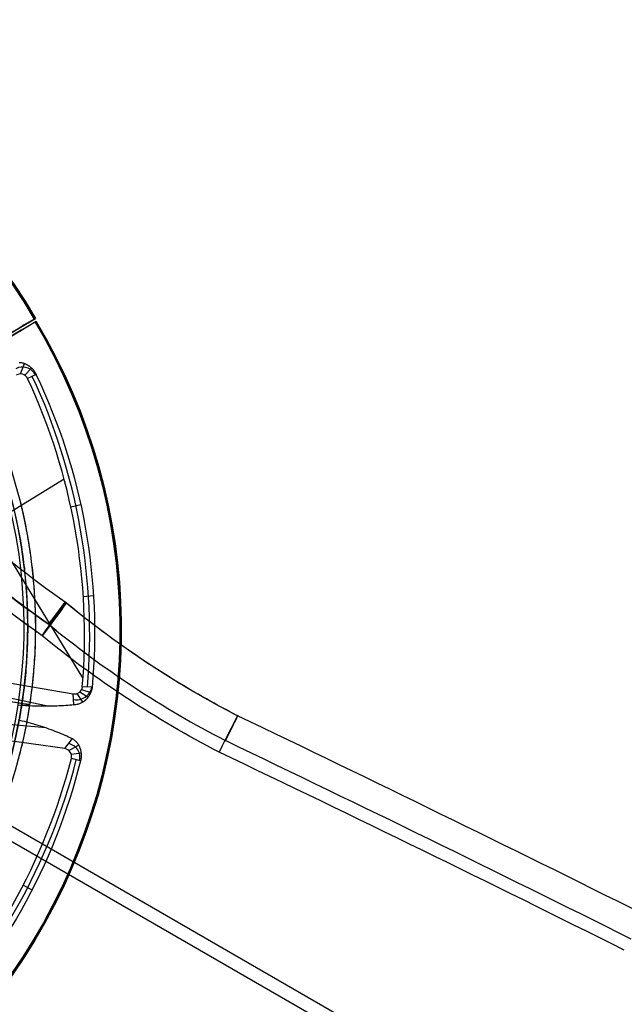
# Model space of a CAD drawing. Extents: x 1448 to 2588, y -916 to 723.
# Tile 35 of 37: x 2083 to 2161, y 29 to 157. Entities that reach past the tile are written whole.
import ezdxf

# ---------------------------------------------------------------- set-up
doc = ezdxf.new("R2010")
doc.units = 0
doc.layers.add('1', color=7, linetype='CONTINUOUS')

msp = doc.modelspace()

# ---------------------------------------------------------------- linework, layer by layer
at = {"layer": '1', "color": 250}
for p, q in [((2052.25, 98.88, 20.94), (2084.75, 117.98, 20.94)), ((2052.47, 98.3, 20.94), (2084.85, 117.6, 20.94)), ((2084.59, 117.89, 16.07), (2084.75, 117.98, 16.07)), ((2084.59, 117.89, 23.63), (2084.75, 117.98, 23.63)), ((2084.85, 117.6, 16.07), (2084.69, 117.5, 16.07)), ((2084.85, 117.6, 23.63), (2084.69, 117.5, 23.63)), ((2084.75, 117.98, 23.63), (2084.75, 117.98, 16.07)), ((2084.85, 117.6, 16.07), (2084.85, 117.6, 23.63)), ((2082.79, 110.78, 25.37), (2083.33, 112.12, 28.32)), ((2083.35, 110.61, 25.37), (2084.23, 111.54, 27.75)), ((2084.83, 110.69, 27.58), (2083.72, 110.18, 25.37)), ((2090.89, 71.39, 25.37), (2071.04, 103.76, 25.37)), ((2088.45, 97.14, 25.37), (2069.19, 85.32, 25.37)), ((2089.32, 93.55, 25.37), (2090.6, 93.85, 27.75)), ((2090.93, 81.95, 25.37), (2092.25, 82.07, 27.75)), ((2095.58, 74.13, 16.07), (2095.77, 74.24, 16.07)), ((2095.58, 74.13, 23.63), (2095.77, 74.24, 23.63)), ((2070.38, 72.65, 25.37), (2089.63, 69.33, 25.37)), ((2069.94, 71.26, 32.42), (2086.5, 67.73, 32.42)), ((2092.08, 70.18, 27.67), (2090.8, 70.23, 25.37)), ((2089.72, 67.89, 29.76), (2089.63, 69.33, 25.37)), ((2090.1, 69.36, 25.37), (2090.82, 68.23, 28.75)), ((2090.5, 69.6, 25.37), (2091.56, 68.9, 28.08)), ((2090.71, 69.89, 25.37), (2091.9, 69.52, 27.79)), ((2082.99, 68.06, 639.2), (2083.97, 67.91, 639.2)), ((2082.99, 68.06, 639.2), (2082.99, 68.06, 589.2)), ((2083.97, 67.91, 639.2), (2083.97, 67.91, 589.2)), ((2086.07, 64.94, 32.39), (2069.27, 66.37, 32.39)), ((2088.52, 62.23, 25.37), (2069.07, 64.92, 25.37)), ((2088.52, 62.23, 25.37), (2089.52, 63.54, 29.28)), ((2089.05, 61.99, 25.37), (2090.32, 62.69, 28.32)), ((2089.37, 61.51, 25.37), (2090.64, 61.67, 27.75)), ((2090.57, 60.63, 27.58), (2089.39, 60.94, 25.37)), ((2077.15, 54.79, 18.84), (2576.14, -233.28, 18.84)), ((2076.3, 53.31, 10), (2575.28, -234.75, 10)), ((2083.15, 44.54, 25.37), (2084.33, 43.95, 27.75))]:
    msp.add_line(p, q, dxfattribs=at)
for points in [[(2082.65, 94.63), (2082.75, 94.22), (2082.85, 93.82), (2082.95, 93.42), (2083.04, 93.02), (2083.13, 92.61), (2083.22, 92.21), (2083.3, 91.8), (2083.39, 91.4), (2083.47, 90.99), (2083.55, 90.58), (2083.62, 90.18), (2083.7, 89.77), (2083.77, 89.36), (2083.83, 88.95), (2083.9, 88.54), (2083.96, 88.13), (2084.02, 87.72), (2084.08, 87.31), (2084.14, 86.9), (2084.19, 86.49), (2084.24, 86.08), (2084.29, 85.67), (2084.34, 85.26), (2084.38, 84.85), (2084.42, 84.43), (2084.46, 84.02), (2084.49, 83.61), (2084.53, 83.2), (2084.56, 82.78), (2084.59, 82.37), (2084.61, 81.96), (2084.63, 81.54), (2084.65, 81.13), (2084.67, 80.71), (2084.69, 80.3), (2084.7, 79.89), (2084.71, 79.47), (2084.72, 79.06), (2084.72, 78.64), (2084.73, 78.23), (2084.73, 77.82), (2084.73, 77.4), (2084.72, 76.99), (2084.71, 76.57), (2084.7, 76.16), (2084.69, 75.75), (2084.68, 75.33), (2084.66, 74.92), (2084.64, 74.5), (2084.62, 74.09), (2084.59, 73.68), (2084.56, 73.26), (2084.53, 72.85), (2084.5, 72.44), (2084.47, 72.03), (2084.43, 71.61), (2084.39, 71.2), (2084.35, 70.79), (2084.3, 70.38), (2084.25, 69.97), (2084.2, 69.56), (2084.15, 69.14), (2084.09, 68.73), (2084.04, 68.32), (2083.97, 67.91), (2083.91, 67.51), (2083.85, 67.1), (2083.78, 66.69), (2083.71, 66.28), (2083.63, 65.87), (2083.56, 65.47), (2083.48, 65.06), (2083.4, 64.65), (2083.32, 64.25), (2083.23, 63.84), (2083.14, 63.44), (2083.05, 63.03), (2082.96, 62.63), (2082.86, 62.23), (2082.76, 61.82), (2082.66, 61.42)], [(2082.64, 90), (2082.71, 89.59), (2082.78, 89.19), (2082.85, 88.79), (2082.91, 88.39), (2082.97, 87.98), (2083.03, 87.58), (2083.09, 87.18), (2083.15, 86.77), (2083.2, 86.37), (2083.25, 85.96), (2083.3, 85.56), (2083.34, 85.15), (2083.38, 84.74), (2083.42, 84.34), (2083.46, 83.93), (2083.5, 83.53), (2083.53, 83.12), (2083.56, 82.71), (2083.59, 82.3), (2083.61, 81.9), (2083.64, 81.49), (2083.66, 81.08), (2083.67, 80.67), (2083.69, 80.27), (2083.7, 79.86), (2083.71, 79.45), (2083.72, 79.04), (2083.72, 78.64), (2083.73, 78.23), (2083.73, 77.82), (2083.73, 77.41), (2083.72, 77), (2083.71, 76.6), (2083.7, 76.19), (2083.69, 75.78), (2083.68, 75.37), (2083.66, 74.96), (2083.64, 74.56), (2083.62, 74.15), (2083.59, 73.74), (2083.57, 73.33), (2083.54, 72.93), (2083.5, 72.52), (2083.47, 72.11), (2083.43, 71.71), (2083.39, 71.3), (2083.35, 70.9), (2083.31, 70.49), (2083.26, 70.09), (2083.21, 69.68), (2083.16, 69.28), (2083.1, 68.87), (2083.05, 68.47), (2082.99, 68.06), (2082.92, 67.66), (2082.86, 67.26), (2082.79, 66.86), (2082.72, 66.45), (2082.65, 66.05)]]:
    msp.add_lwpolyline(points, dxfattribs=at)
for points in [[(2082.63, 112.28, 28.87), (2082.72, 112.27, 28.8), (2082.82, 112.26, 28.72), (2082.91, 112.25, 28.64), (2083, 112.23, 28.57), (2083.09, 112.2, 28.5), (2083.18, 112.18, 28.43), (2083.22, 112.16, 28.4), (2083.27, 112.15, 28.36), (2083.31, 112.13, 28.33), (2083.36, 112.11, 28.3), (2083.4, 112.1, 28.27), (2083.45, 112.08, 28.24), (2083.49, 112.06, 28.2), (2083.53, 112.03, 28.17), (2083.58, 112.01, 28.14), (2083.62, 111.99, 28.11), (2083.67, 111.96, 28.08), (2083.72, 111.93, 28.05), (2083.77, 111.91, 28.02), (2083.81, 111.88, 27.99), (2083.86, 111.84, 27.96), (2083.91, 111.81, 27.93), (2083.95, 111.78, 27.9), (2084, 111.74, 27.88), (2084.04, 111.71, 27.85), (2084.09, 111.67, 27.83), (2084.13, 111.63, 27.8), (2084.18, 111.59, 27.78), (2084.22, 111.55, 27.76), (2084.26, 111.51, 27.74), (2084.3, 111.47, 27.72), (2084.35, 111.42, 27.7), (2084.38, 111.38, 27.69), (2084.42, 111.34, 27.67), (2084.45, 111.3, 27.66), (2084.49, 111.26, 27.65), (2084.52, 111.21, 27.64), (2084.55, 111.17, 27.63), (2084.58, 111.12, 27.62), (2084.61, 111.08, 27.61), (2084.64, 111.03, 27.6), (2084.67, 110.99, 27.59), (2084.7, 110.94, 27.59), (2084.73, 110.89, 27.59), (2084.76, 110.84, 27.58), (2084.78, 110.79, 27.58), (2084.81, 110.74, 27.58), (2084.83, 110.69, 27.58)], [(2092.08, 70.18, 27.67), (2092.07, 70.12, 27.68), (2092.06, 70.05, 27.68), (2092.04, 69.99, 27.69), (2092.03, 69.93, 27.7), (2092.02, 69.87, 27.71), (2092, 69.81, 27.72), (2091.98, 69.75, 27.73), (2091.96, 69.69, 27.74), (2091.94, 69.64, 27.75), (2091.92, 69.58, 27.77), (2091.9, 69.52, 27.79), (2091.88, 69.46, 27.81), (2091.85, 69.41, 27.83), (2091.83, 69.35, 27.85), (2091.8, 69.3, 27.87), (2091.77, 69.24, 27.89), (2091.74, 69.19, 27.92), (2091.71, 69.13, 27.94), (2091.68, 69.08, 27.97), (2091.65, 69.03, 28), (2091.61, 68.98, 28.03), (2091.58, 68.93, 28.06), (2091.54, 68.88, 28.09), (2091.51, 68.83, 28.12), (2091.47, 68.79, 28.16), (2091.43, 68.74, 28.19), (2091.39, 68.7, 28.23), (2091.35, 68.65, 28.26), (2091.31, 68.61, 28.3), (2091.27, 68.57, 28.33), (2091.23, 68.53, 28.37), (2091.19, 68.5, 28.41), (2091.15, 68.46, 28.45), (2091.11, 68.43, 28.48), (2091.07, 68.4, 28.52), (2091.03, 68.37, 28.56), (2090.99, 68.34, 28.59), (2090.95, 68.31, 28.63), (2090.91, 68.28, 28.67), (2090.86, 68.25, 28.71), (2090.78, 68.2, 28.79), (2090.69, 68.16, 28.87), (2090.61, 68.11, 28.95), (2090.52, 68.08, 29.03), (2090.42, 68.04, 29.12), (2090.32, 68, 29.21), (2090.23, 67.97, 29.3), (2090.13, 67.95, 29.39), (2090.03, 67.93, 29.49), (2089.93, 67.91, 29.58), (2089.83, 67.9, 29.67), (2089.72, 67.89, 29.76)], [(2089.72, 67.89, 29.76), (2089.46, 67.87, 30), (2089.19, 67.84, 30.24), (2088.92, 67.82, 30.48), (2088.65, 67.8, 30.71), (2088.38, 67.79, 30.94), (2088.1, 67.77, 31.17), (2087.82, 67.76, 31.39), (2087.55, 67.75, 31.62), (2087.26, 67.74, 31.84), (2086.98, 67.73, 32.05), (2086.7, 67.73, 32.27), (2086.41, 67.73, 32.48), (2086.12, 67.72, 32.69), (2085.83, 67.72, 32.9), (2085.54, 67.73, 33.1), (2085.24, 67.73, 33.3), (2084.94, 67.74, 33.5), (2084.65, 67.74, 33.7), (2084.35, 67.75, 33.89), (2084.05, 67.76, 34.08), (2083.74, 67.78, 34.27), (2083.44, 67.79, 34.46), (2083.13, 67.81, 34.64), (2082.82, 67.83, 34.82), (2082.51, 67.85, 35)], [(2082.68, 65.92, 34.72), (2082.99, 65.85, 34.53), (2083.29, 65.77, 34.34), (2083.59, 65.69, 34.15), (2083.88, 65.61, 33.96), (2084.18, 65.53, 33.77), (2084.47, 65.44, 33.57), (2084.76, 65.36, 33.36), (2085.05, 65.27, 33.16), (2085.33, 65.18, 32.95), (2085.61, 65.09, 32.74), (2085.89, 65, 32.53), (2086.17, 64.91, 32.32), (2086.44, 64.81, 32.1), (2086.71, 64.71, 31.88), (2086.98, 64.61, 31.65), (2087.25, 64.51, 31.43), (2087.51, 64.41, 31.2), (2087.77, 64.31, 30.97), (2088.03, 64.2, 30.73), (2088.28, 64.1, 30.5), (2088.53, 63.99, 30.26), (2088.78, 63.88, 30.02), (2089.03, 63.77, 29.77), (2089.27, 63.65, 29.53), (2089.52, 63.54, 29.28)], [(2089.52, 63.54, 29.28), (2089.59, 63.49, 29.2), (2089.67, 63.43, 29.12), (2089.74, 63.38, 29.03), (2089.81, 63.32, 28.95), (2089.88, 63.26, 28.87), (2089.95, 63.19, 28.8), (2090.01, 63.12, 28.72), (2090.07, 63.05, 28.64), (2090.13, 62.98, 28.57), (2090.18, 62.9, 28.5), (2090.24, 62.83, 28.43), (2090.26, 62.79, 28.4), (2090.29, 62.75, 28.36), (2090.31, 62.71, 28.33), (2090.33, 62.67, 28.3), (2090.36, 62.62, 28.27), (2090.38, 62.58, 28.24), (2090.4, 62.54, 28.2), (2090.42, 62.49, 28.17), (2090.44, 62.45, 28.14), (2090.46, 62.4, 28.11), (2090.48, 62.35, 28.08), (2090.5, 62.3, 28.05), (2090.52, 62.25, 28.02), (2090.53, 62.19, 27.99), (2090.55, 62.14, 27.96), (2090.56, 62.08, 27.93), (2090.58, 62.03, 27.9), (2090.59, 61.97, 27.88), (2090.6, 61.92, 27.85), (2090.61, 61.86, 27.83), (2090.62, 61.8, 27.8), (2090.63, 61.74, 27.78), (2090.64, 61.68, 27.76), (2090.65, 61.62, 27.74), (2090.65, 61.56, 27.72), (2090.66, 61.5, 27.7), (2090.66, 61.45, 27.69), (2090.66, 61.39, 27.67), (2090.66, 61.34, 27.66), (2090.66, 61.29, 27.65), (2090.66, 61.23, 27.64), (2090.65, 61.18, 27.63), (2090.65, 61.12, 27.62), (2090.65, 61.07, 27.61), (2090.64, 61.01, 27.6), (2090.63, 60.96, 27.59), (2090.63, 60.9, 27.59), (2090.62, 60.85, 27.59), (2090.61, 60.79, 27.58), (2090.6, 60.74, 27.58), (2090.58, 60.69, 27.58), (2090.57, 60.63, 27.58)]]:
    msp.add_polyline3d(points, dxfattribs=at)
at = {"layer": '1', "color": 250, "extrusion": (0, 0, -1)}
for centre, radius, start, end in [((-2017.49, 78.45, -23.63), 78.01, 29.5581, 149.5581), ((-2017.49, 78.45, -23.63), 77.83, 29.5581, 149.5581), ((-2017.49, 78.45, -16.07), 77.83, 29.5581, 149.5581), ((-2017.23, 78, -639.2), 67.5, 98.5889, 278.5889), ((-2017.23, 78, -614.2), 67.5, 98.5889, 278.5889), ((-2017.23, 78, -614.2), 66.5, 98.5889, 278.5889), ((-2017.23, 78, -100.74), 66, 98.5889, 278.5889), ((-2017.23, 78, -102.54), 66, 98.5889, 278.5889), ((-2017.23, 78, -101.64), 66, 98.5889, 278.5889), ((-2017.23, 78, -52.24), 62.5, 98.5889, 278.5889), ((-2017.23, 78, -48.24), 62.5, 98.5889, 278.5889), ((-2017.83, 77.65, -23.63), 78.01, 149.202, 269.202), ((-2017.83, 77.65, -23.63), 77.83, 149.202, 269.202), ((-2017.83, 77.65, -16.07), 77.83, 149.202, 269.202)]:
    msp.add_arc(centre, radius, start, end, dxfattribs=at)
at = {"layer": '1', "color": 250}
for centre, radius, start, end in [((2017.49, 78.45, 16.07), 78.01, 30.4419, 150.4419), ((2017.49, 78.45, 19.85), 78.01, 30.4419, 150.4419), ((2017.23, 78, 639.2), 66.5, 261.4111, 81.4111), ((2017.83, 77.65, 16.07), 78.01, 270.798, 30.798), ((2017.83, 77.65, 19.85), 78.01, 270.798, 30.798), ((2083.08, 109.88, 27.32), 1.8, 25.0188, 119.0249), ((2082.78, 109.74, 25.37), 1.04, 25.0226, 121.4943), ((2012.42, 76.94, 25.37), 78.67, 355.1078, 24.9914), ((2012.43, 76.94, 26.57), 79.33, 355.127, 24.9916), ((2089.8, 70.32, 25.37), 1.01, 260.1999, 355.0971), ((2090.09, 70.52, 27.57), 1.96, 257.7645, 349.9448), ((2088.7, 61.11, 27.32), 1.8, 345.5974, 79.6035), ((2088.38, 61.2, 25.37), 1.04, 345.6012, 82.0729), ((2013.2, 80.54, 25.37), 78.67, 315.6864, 345.57), ((2013.2, 80.54, 26.57), 79.33, 315.7056, 345.5702)]:
    msp.add_arc(centre, radius, start, end, dxfattribs=at)
at = {"layer": '1', "color": 250, "extrusion": (-0.506665, 0.862143, 2.96985e-15)}
msp.add_arc((-1826.16, 2.48, -954.55), 37.35, 89.6465, 145.5034, dxfattribs=at)
at = {"layer": '1', "color": 250, "extrusion": (-0.506665, 0.862143, -1.25412e-14)}
msp.add_arc((-1826.34, 42.64, -954.55), 40.53, 220.9732, 270.5793, dxfattribs=at)
at = {"layer": '1', "color": 250, "extrusion": (0.512013, -0.858977, -1.49412e-14)}
msp.add_arc((1820.08, 2.48, 966.45), 37.35, 34.4966, 90.3535, dxfattribs=at)
at = {"layer": '1', "color": 250, "extrusion": (0.512013, -0.858977, 9.99201e-16)}
msp.add_arc((1820.26, 42.64, 966.45), 40.53, 269.4207, 319.0268, dxfattribs=at)
at = {"layer": '1', "color": 250, "extrusion": (0.048008, 0.006304, -0.998827)}
msp.add_arc((-185.73, 2006.45, 73.24), 77.75, 71.9935, 102.6887, dxfattribs=at)
at = {"layer": '1', "color": 250, "extrusion": (-0.094654, -0.163959, -0.981915)}
for centre, radius, start, end in [((1781.93, -1241.35, -219.59), 149.24, 95.2115, 101.8525), ((1781.93, -1241.35, -219.59), 149.24, 95.2115, 101.8525), ((1781.93, -1241.35, -215.09), 153.74, 95.2762, 100.4408), ((1781.93, -1241.35, -224.09), 153.74, 95.2762, 97.5511), ((1789.04, -1214.46, -219.59), 123.48, 87.2843, 99.6351), ((1789.04, -1214.46, -219.59), 123.48, 91.5828, 99.6351), ((1781.93, -1241.35, -215.09), 153.74, 95.2762, 97.0925), ((1789.04, -1214.46, -224.09), 127.98, 98.9989, 99.5571), ((1789.04, -1214.46, -215.09), 127.98, 87.2533, 99.557), ((1789.04, -1214.46, -215.09), 127.98, 99.5571383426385, 99.55714320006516), ((1789.04, -1214.46, -219.59), 123.48, 87.2843, 91.5414), ((2070.77, 2435.6, -224.09), 3533, 265.52605, 266.47326)]:
    msp.add_arc(centre, radius, start, end, dxfattribs=at)
at = {"layer": '1', "color": 250, "extrusion": (0.094654, 0.163959, 0.981915)}
for centre, radius, start, end in [((-1781.93, -1241.35, 224.09), 153.74, 79.5592, 84.7238), ((-1789.04, -1214.46, 224.09), 127.98, 80.4429, 92.7469), ((-2070.77, 2435.58, 219.59), 3537.48, 273.52674, 274.47286), ((-2070.77, 2435.6, 215.09), 3533, 273.52673, 274.47395)]:
    msp.add_arc(centre, radius, start, end, dxfattribs=at)
at = {"layer": '1', "color": 250, "extrusion": (0.81723, -0.576048, 0.017409)}
for start, end in [(259.132, 349.132), (349.132, 79.132)]:
    msp.add_arc((1265.26, -19.32, 1660.23), 4.5, start, end, dxfattribs=at)
at = {"layer": '1', "color": 250, "extrusion": (-0.795408, 0.605582, -0.024415)}
msp.add_arc((-1325.38, -29.79, -1612.48), 4.5, 190.8451, 280.8441, dxfattribs=at)
at = {"layer": '1', "color": 250, "extrusion": (-0.795414, 0.605573, -0.024472)}
msp.add_arc((-1325.36, -29.88, -1612.49), 4.5, 100.8038, 190.8028, dxfattribs=at)
at = {"layer": '1', "color": 250, "extrusion": (0.149344, 0.988785, 0)}
for radius, end in [(5, 270.0934), (4, 270.1167)]:
    msp.add_arc((-2045.46, 589.2, 378.38), radius, 180, end, dxfattribs=at)
at = {"layer": '1', "color": 250, "extrusion": (-0.895191, 0.445521, 0.011997)}
msp.add_arc((-995.62, 32.21, -1859.93), 4.5, 190.8954, 280.8953, dxfattribs=at)
at = {"layer": '1', "color": 250, "extrusion": (-0.895217, 0.445474, 0.011839)}
msp.add_arc((-995.52, 31.92, -1859.98), 4.5, 100.8887, 190.8887, dxfattribs=at)
at = {"layer": '1', "color": 250, "extrusion": (0.04109, -0.025616, -0.998827)}
msp.add_arc((1133.4, 1667.33, 56.8), 77.75, 71.9935, 102.6887, dxfattribs=at)

doc.saveas('drawing.dxf')
